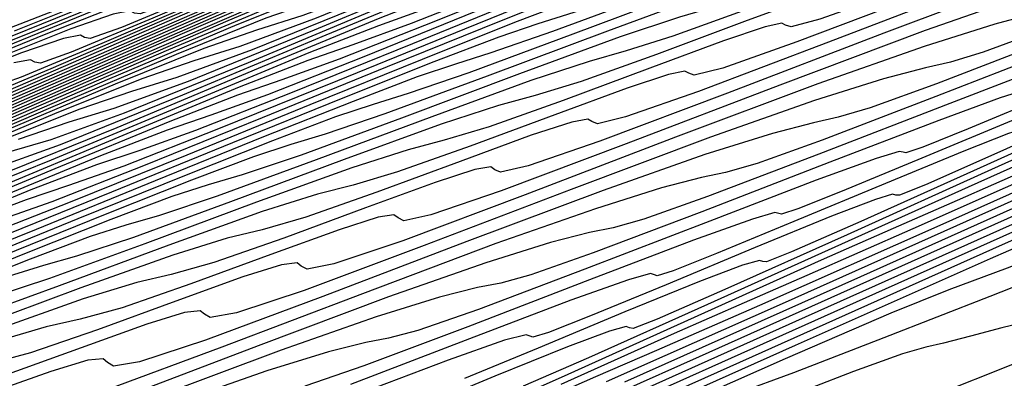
# Model space of a CAD drawing. Extents: x 3249832 to 3255657, y 13789405 to 13793316.
# Tile 251 of 256: x 3254693 to 3254707, y 13790564 to 13790569. Entities that reach past the tile are written whole.
import ezdxf

# ---------------------------------------------------------------- set-up
doc = ezdxf.new("R2010")
doc.units = 0
doc.header["$LTSCALE"] = 100
doc.header["$MEASUREMENT"] = 0
for name, color, linetype in [('GRATIO_CON', 10, 'CONTINUOUS'), ('GRATIO_ICON', 7, 'CONTINUOUS'), ('TARGETS_EAST', 7, 'CONTINUOUS')]:
    doc.layers.add(name, color=color, linetype=linetype)

# ---------------------------------------------------------------- blocks, each defined once
blk = doc.blocks.new('Gratio_032316_contours')
at = {"layer": 'GRATIO_CON', "color": 5, "linetype": 'Continuous', "flags": 128}
for points in [[(3254728.12, 13790573.371), (3254726.884, 13790572.681), (3254725.901, 13790572.13), (3254725.073, 13790571.659), (3254724.409, 13790571.277), (3254723.945, 13790571.007), (3254723.696, 13790570.861), (3254723.603, 13790570.806), (3254723.589, 13790570.797), (3254723.519, 13790570.765), (3254723.027, 13790570.554), (3254721.69, 13790569.986), (3254719.299, 13790568.972), (3254716.488, 13790567.783), (3254714.102, 13790566.78), (3254712.726, 13790566.214), (3254711.904, 13790565.892), (3254710.916, 13790565.51), (3254709.26, 13790564.854), (3254707.299, 13790564.07), (3254705.611, 13790563.397)], [(3254716.278, 13790567.985), (3254715.603, 13790567.719), (3254714.591, 13790567.322), (3254712.855, 13790566.63), (3254710.802, 13790565.808), (3254709.04, 13790565.104), (3254708.028, 13790564.705), (3254707.624, 13790564.558), (3254707.539, 13790564.55), (3254707.516, 13790564.58), (3254707.441, 13790564.6), (3254707.235, 13790564.575), (3254706.854, 13790564.483), (3254706.402, 13790564.362), (3254706.015, 13790564.262), (3254705.76, 13790564.207), (3254705.423, 13790564.11), (3254704.716, 13790563.855), (3254703.473, 13790563.375)], [(3254716.449, 13790568.407), (3254714.305, 13790567.547), (3254712.469, 13790566.812), (3254711.422, 13790566.397), (3254711.012, 13790566.244), (3254710.932, 13790566.232), (3254710.911, 13790566.254), (3254710.831, 13790566.264), (3254710.613, 13790566.227), (3254710.214, 13790566.125), (3254709.74, 13790565.995), (3254709.336, 13790565.887), (3254709.07, 13790565.824), (3254708.718, 13790565.716), (3254707.98, 13790565.444), (3254706.681, 13790564.938), (3254705.152, 13790564.339), (3254703.847, 13790563.836), (3254703.035, 13790563.536)], [(3254715.866, 13790568.506), (3254714.806, 13790568.085), (3254714.399, 13790567.929), (3254714.325, 13790567.914), (3254714.306, 13790567.929), (3254714.222, 13790567.928), (3254713.992, 13790567.88), (3254713.574, 13790567.768), (3254713.079, 13790567.628), (3254712.657, 13790567.512), (3254712.38, 13790567.442), (3254712.013, 13790567.322), (3254711.243, 13790567.032), (3254709.889, 13790566.502), (3254708.294, 13790565.874), (3254706.934, 13790565.347), (3254706.089, 13790565.03), (3254705.254, 13790564.697), (3254703.726, 13790564.039), (3254701.021, 13790562.84)], [(3254716.304, 13790569.628), (3254714.578, 13790568.945), (3254713.108, 13790568.368), (3254712.198, 13790568.016), (3254711.298, 13790567.646), (3254709.648, 13790566.924), (3254706.721, 13790565.62), (3254702.928, 13790563.923), (3254698.915, 13790562.126)], [(3254716.195, 13790569.879), (3254715.252, 13790569.509), (3254714.321, 13790569.12), (3254712.61, 13790568.367), (3254709.571, 13790567.011), (3254705.633, 13790565.248), (3254701.466, 13790563.381)], [(3254729.402, 13790576.506), (3254726.426, 13790574.897), (3254724.255, 13790573.73), (3254723.076, 13790573.113), (3254722.636, 13790572.895), (3254722.575, 13790572.86), (3254722.559, 13790572.822), (3254722.38, 13790572.701), (3254721.857, 13790572.447), (3254720.9, 13790572.04), (3254719.765, 13790571.58), (3254718.797, 13790571.196), (3254718.162, 13790570.945), (3254717.325, 13790570.588), (3254715.571, 13790569.809), (3254712.421, 13790568.401), (3254708.338, 13790566.572), (3254704.017, 13790564.636), (3254700.077, 13790562.873)], [(3254727.615, 13790575.693), (3254725.313, 13790574.449), (3254723.728, 13790573.597), (3254722.88, 13790573.154), (3254722.561, 13790573.004), (3254722.508, 13790572.996), (3254722.503, 13790573.007), (3254722.5, 13790573.01), (3254722.502, 13790573.007), (3254722.498, 13790572.993), (3254722.441, 13790572.954), (3254722.277, 13790572.874), (3254721.975, 13790572.746), (3254721.618, 13790572.601), (3254721.313, 13790572.48), (3254721.047, 13790572.371), (3254720.326, 13790572.054), (3254718.532, 13790571.252), (3254715.272, 13790569.791), (3254711.043, 13790567.896), (3254706.567, 13790565.892), (3254702.487, 13790564.065), (3254699.122, 13790562.563)], [(3254728.858, 13790576.636), (3254725.914, 13790575.067), (3254724.042, 13790574.067), (3254723.086, 13790573.555), (3254722.674, 13790573.335), (3254722.488, 13790573.239), (3254722.418, 13790573.207), (3254722.406, 13790573.206), (3254722.404, 13790573.208), (3254722.403, 13790573.209), (3254722.403, 13790573.209), (3254722.331, 13790573.178), (3254721.834, 13790572.956), (3254720.486, 13790572.352), (3254718.001, 13790571.238), (3254714.658, 13790569.74), (3254710.875, 13790568.046), (3254707.073, 13790566.344), (3254703.683, 13790564.831), (3254701.142, 13790563.703)], [(3254730.051, 13790577.402), (3254727.006, 13790575.775), (3254724.416, 13790574.397), (3254722.969, 13790573.626), (3254722.436, 13790573.341), (3254722.36, 13790573.3), (3254722.36, 13790573.299), (3254722.359, 13790573.299), (3254722.359, 13790573.299), (3254722.303, 13790573.275), (3254721.916, 13790573.103), (3254720.869, 13790572.635), (3254718.922, 13790571.763), (3254716.197, 13790570.542), (3254712.91, 13790569.07), (3254709.33, 13790567.468), (3254705.96, 13790565.963), (3254703.357, 13790564.807), (3254701.867, 13790564.155), (3254700.988, 13790563.776), (3254700.004, 13790563.345)], [(3254728.515, 13790576.707), (3254726.059, 13790575.395), (3254723.971, 13790574.281), (3254722.804, 13790573.658), (3254722.375, 13790573.426), (3254722.314, 13790573.391), (3254722.274, 13790573.373), (3254721.999, 13790573.251), (3254721.253, 13790572.918), (3254719.843, 13790572.287), (3254717.737, 13790571.344), (3254714.945, 13790570.094), (3254711.588, 13790568.592), (3254708.236, 13790567.095), (3254705.572, 13790565.911), (3254704.039, 13790565.238), (3254703.137, 13790564.847), (3254702.126, 13790564.402), (3254700.486, 13790563.666)], [(3254728.563, 13790576.866), (3254726.979, 13790576.012), (3254725.112, 13790575.014), (3254723.525, 13790574.167), (3254722.639, 13790573.691), (3254722.314, 13790573.512), (3254722.268, 13790573.484), (3254722.245, 13790573.473), (3254722.081, 13790573.4), (3254721.637, 13790573.202), (3254720.764, 13790572.812), (3254719.277, 13790572.146), (3254716.98, 13790571.118), (3254713.846, 13790569.716), (3254710.513, 13790568.227), (3254707.787, 13790567.014), (3254706.212, 13790566.321), (3254705.286, 13790565.918), (3254704.248, 13790565.459), (3254702.56, 13790564.701), (3254700.588, 13790563.813), (3254698.924, 13790563.068)], [(3254717.578, 13790571.615), (3254714.56, 13790570.266), (3254711.989, 13790569.12), (3254710.489, 13790568.457), (3254709.576, 13790568.056), (3254708.493, 13790567.574), (3254706.709, 13790566.77), (3254704.621, 13790565.828), (3254702.855, 13790565.036), (3254701.88, 13790564.61), (3254701.53, 13790564.475), (3254701.48, 13790564.484), (3254701.431, 13790564.502), (3254701.188, 13790564.437), (3254700.582, 13790564.211), (3254699.533, 13790563.785), (3254698.312, 13790563.279)], [(3254715.884, 13790570.971), (3254713.775, 13790570.032), (3254712.534, 13790569.483), (3254711.71, 13790569.12), (3254710.615, 13790568.631), (3254708.783, 13790567.805), (3254706.637, 13790566.836), (3254704.821, 13790566.02), (3254703.817, 13790565.579), (3254703.455, 13790565.437), (3254703.403, 13790565.442), (3254703.355, 13790565.456), (3254703.109, 13790565.386), (3254702.49, 13790565.152), (3254701.413, 13790564.713), (3254700.159, 13790564.192), (3254699.098, 13790563.755)], [(3254717.208, 13790571.677), (3254715.561, 13790570.944), (3254714.579, 13790570.509), (3254713.843, 13790570.184), (3254712.737, 13790569.688), (3254710.857, 13790568.839), (3254708.653, 13790567.843), (3254706.786, 13790567.004), (3254705.753, 13790566.548), (3254705.38, 13790566.398), (3254705.326, 13790566.4), (3254705.279, 13790566.411), (3254705.03, 13790566.336), (3254704.397, 13790566.093), (3254703.294, 13790565.641), (3254702.006, 13790565.106), (3254700.916, 13790564.655), (3254700.308, 13790564.416), (3254700.083, 13790564.348), (3254700.043, 13790564.366), (3254699.985, 13790564.385), (3254699.672, 13790564.304), (3254698.862, 13790564.019), (3254697.434, 13790563.478)], [(3254715.976, 13790571.248), (3254714.859, 13790570.745), (3254712.931, 13790569.874), (3254710.669, 13790568.851), (3254708.752, 13790567.988), (3254707.689, 13790567.518), (3254707.304, 13790567.36), (3254707.249, 13790567.358), (3254707.203, 13790567.365), (3254706.951, 13790567.286), (3254706.305, 13790567.034), (3254705.174, 13790566.569), (3254703.853, 13790566.019), (3254702.734, 13790565.556), (3254702.11, 13790565.308), (3254701.879, 13790565.235), (3254701.839, 13790565.25), (3254701.781, 13790565.266), (3254701.462, 13790565.179), (3254700.633, 13790564.884), (3254699.168, 13790564.327), (3254697.451, 13790563.668)], [(3254707.547, 13790567.845), (3254706.371, 13790567.356), (3254705.714, 13790567.092), (3254705.471, 13790567.009), (3254705.431, 13790567.018), (3254705.373, 13790567.027), (3254705.043, 13790566.929), (3254704.175, 13790566.613), (3254702.637, 13790566.025), (3254700.833, 13790565.33), (3254699.298, 13790564.749), (3254698.421, 13790564.444), (3254697.996, 13790564.333), (3254697.669, 13790564.273), (3254697.13, 13790564.139), (3254696.239, 13790563.863), (3254694.9, 13790563.393)], [(3254707.17, 13790567.908), (3254706.833, 13790567.804), (3254705.945, 13790567.478), (3254704.371, 13790566.873), (3254702.524, 13790566.16), (3254700.952, 13790565.564), (3254700.054, 13790565.248), (3254699.619, 13790565.13), (3254699.285, 13790565.066), (3254698.734, 13790564.926), (3254697.821, 13790564.643), (3254696.449, 13790564.162), (3254694.611, 13790563.473)], [(3254707.716, 13790568.342), (3254706.106, 13790567.722), (3254704.215, 13790566.991), (3254702.606, 13790566.378), (3254701.687, 13790566.052), (3254701.243, 13790565.927), (3254700.902, 13790565.859), (3254700.337, 13790565.714), (3254699.404, 13790565.423), (3254697.999, 13790564.931), (3254696.117, 13790564.225), (3254694.131, 13790563.47)], [(3254715.843, 13790571.741), (3254714.576, 13790571.21), (3254713.088, 13790570.585), (3254711.825, 13790570.057), (3254711.12, 13790569.768), (3254710.86, 13790569.671), (3254710.819, 13790569.671), (3254710.762, 13790569.67), (3254710.414, 13790569.554), (3254709.487, 13790569.207), (3254707.84, 13790568.571), (3254705.905, 13790567.821), (3254704.26, 13790567.193), (3254703.321, 13790566.856), (3254702.867, 13790566.725), (3254702.518, 13790566.651), (3254701.941, 13790566.502), (3254700.986, 13790566.203), (3254699.549, 13790565.699), (3254697.623, 13790564.977), (3254695.592, 13790564.204), (3254693.932, 13790563.589)], [(3254707.568, 13790568.822), (3254706.587, 13790568.463), (3254706.114, 13790568.319), (3254705.752, 13790568.237), (3254705.149, 13790568.077), (3254704.15, 13790567.763), (3254702.648, 13790567.236), (3254700.636, 13790566.481), (3254698.512, 13790565.671), (3254696.779, 13790565.024), (3254695.804, 13790564.702), (3254695.423, 13790564.631), (3254695.339, 13790564.68), (3254695.277, 13790564.731), (3254695.053, 13790564.705), (3254694.508, 13790564.537), (3254693.561, 13790564.197), (3254692.452, 13790563.794)], [(3254715.784, 13790572.179), (3254714.8, 13790571.801), (3254713.043, 13790571.117), (3254710.978, 13790570.313), (3254709.222, 13790569.636), (3254708.22, 13790569.267), (3254707.738, 13790569.117), (3254707.368, 13790569.029), (3254706.753, 13790568.864), (3254705.733, 13790568.544), (3254704.198, 13790568.005), (3254702.142, 13790567.233), (3254699.972, 13790566.405), (3254698.203, 13790565.741), (3254697.208, 13790565.408), (3254696.822, 13790565.33), (3254696.738, 13790565.376), (3254696.677, 13790565.422), (3254696.451, 13790565.392), (3254695.896, 13790565.218), (3254694.929, 13790564.87), (3254693.797, 13790564.456), (3254692.827, 13790564.123), (3254692.231, 13790563.964)], [(3254707.315, 13790569.324), (3254705.747, 13790568.774), (3254703.648, 13790567.985), (3254701.433, 13790567.138), (3254699.626, 13790566.459), (3254698.612, 13790566.114), (3254698.22, 13790566.03), (3254698.137, 13790566.071), (3254698.077, 13790566.114), (3254697.849, 13790566.079), (3254697.284, 13790565.899), (3254696.298, 13790565.542), (3254695.142, 13790565.118), (3254694.153, 13790564.775), (3254693.545, 13790564.609), (3254693.055, 13790564.499), (3254692.297, 13790564.275)], [(3254707.297, 13790569.542), (3254705.154, 13790568.738), (3254702.893, 13790567.872), (3254701.05, 13790567.176), (3254700.017, 13790566.82), (3254699.618, 13790566.729), (3254699.536, 13790566.766), (3254699.478, 13790566.806), (3254699.247, 13790566.767), (3254698.672, 13790566.581), (3254697.666, 13790566.214), (3254696.487, 13790565.78), (3254695.478, 13790565.428), (3254694.86, 13790565.254), (3254694.362, 13790565.137), (3254693.59, 13790564.904), (3254692.29, 13790564.442)], [(3254708.166, 13790570.242), (3254705.813, 13790569.339), (3254703.897, 13790568.611), (3254702.825, 13790568.233), (3254702.414, 13790568.128), (3254702.334, 13790568.157), (3254702.278, 13790568.189), (3254702.043, 13790568.141), (3254701.447, 13790567.943), (3254700.402, 13790567.558), (3254699.177, 13790567.104), (3254698.129, 13790566.733), (3254697.489, 13790566.544), (3254696.975, 13790566.414), (3254696.175, 13790566.163), (3254694.824, 13790565.677), (3254693.242, 13790565.091), (3254691.892, 13790564.6)], [(3254715.833, 13790573.094), (3254715.451, 13790572.992), (3254714.772, 13790572.802), (3254713.644, 13790572.444), (3254711.946, 13790571.848), (3254709.672, 13790570.994), (3254707.274, 13790570.073), (3254705.32, 13790569.328), (3254704.229, 13790568.939), (3254703.812, 13790568.828), (3254703.733, 13790568.852), (3254703.678, 13790568.88), (3254703.44, 13790568.829), (3254702.835, 13790568.624), (3254701.771, 13790568.231), (3254700.522, 13790567.766), (3254699.454, 13790567.386), (3254698.804, 13790567.19), (3254698.281, 13790567.052), (3254697.467, 13790566.793), (3254696.091, 13790566.295), (3254694.479, 13790565.696), (3254693.103, 13790565.194), (3254692.296, 13790564.931)], [(3254716.376, 13790573.589), (3254715.227, 13790573.224), (3254713.496, 13790572.617), (3254711.178, 13790571.746), (3254708.734, 13790570.806), (3254706.744, 13790570.046), (3254705.633, 13790569.646), (3254705.21, 13790569.527), (3254705.132, 13790569.547), (3254705.079, 13790569.572), (3254704.838, 13790569.516), (3254704.223, 13790569.305), (3254703.139, 13790568.903), (3254701.867, 13790568.428), (3254700.78, 13790568.039), (3254700.118, 13790567.835), (3254699.588, 13790567.69), (3254698.76, 13790567.423), (3254697.358, 13790566.913), (3254695.715, 13790566.301), (3254694.314, 13790565.788), (3254693.493, 13790565.517), (3254693.018, 13790565.384), (3254692.507, 13790565.225)], [(3254707.037, 13790570.352), (3254706.608, 13790570.227), (3254706.531, 13790570.242), (3254706.479, 13790570.264), (3254706.236, 13790570.203), (3254705.611, 13790569.986), (3254704.507, 13790569.575), (3254703.212, 13790569.09), (3254702.105, 13790568.691), (3254701.433, 13790568.48), (3254700.894, 13790568.328), (3254700.052, 13790568.052), (3254698.625, 13790567.531), (3254696.952, 13790566.906), (3254695.525, 13790566.382), (3254694.69, 13790566.104), (3254694.207, 13790565.965), (3254693.688, 13790565.801), (3254692.824, 13790565.477), (3254691.621, 13790565.001)], [(3254715.627, 13790573.983), (3254713.106, 13790573.005), (3254711.015, 13790572.198), (3254709.845, 13790571.764), (3254709.405, 13790571.626), (3254709.328, 13790571.633), (3254709.28, 13790571.647), (3254709.032, 13790571.578), (3254708.386, 13790571.348), (3254707.244, 13790570.919), (3254705.901, 13790570.414), (3254704.756, 13790569.997), (3254704.062, 13790569.77), (3254703.507, 13790569.605), (3254702.637, 13790569.311), (3254701.159, 13790568.767), (3254699.425, 13790568.116), (3254697.947, 13790567.57), (3254697.084, 13790567.277), (3254696.586, 13790567.128), (3254696.05, 13790566.953), (3254695.155, 13790566.615), (3254693.908, 13790566.119), (3254692.396, 13790565.507)], [(3254707.246, 13790571.077), (3254706.081, 13790570.649), (3254705.376, 13790570.415), (3254704.813, 13790570.243), (3254703.93, 13790569.941), (3254702.426, 13790569.385), (3254700.662, 13790568.721), (3254699.157, 13790568.164), (3254698.28, 13790567.863), (3254697.775, 13790567.709), (3254697.231, 13790567.528), (3254696.321, 13790567.183), (3254695.052, 13790566.678), (3254693.513, 13790566.055), (3254691.824, 13790565.368)], [(3254707.407, 13790571.302), (3254706.691, 13790571.061), (3254706.12, 13790570.881), (3254705.222, 13790570.57), (3254703.693, 13790570.002), (3254701.898, 13790569.326), (3254700.368, 13790568.758), (3254699.477, 13790568.45), (3254698.964, 13790568.29), (3254698.412, 13790568.104), (3254697.487, 13790567.752), (3254696.195, 13790567.238), (3254694.63, 13790566.603), (3254692.912, 13790565.904), (3254691.284, 13790565.248)], [(3254707.426, 13790571.519), (3254706.515, 13790571.2), (3254704.96, 13790570.62), (3254703.135, 13790569.931), (3254701.579, 13790569.352), (3254700.674, 13790569.036), (3254700.154, 13790568.872), (3254699.593, 13790568.68), (3254698.652, 13790568.32), (3254697.339, 13790567.797), (3254695.746, 13790567.152), (3254693.999, 13790566.44), (3254692.344, 13790565.772)], [(3254716.021, 13790575.015), (3254715.325, 13790574.754), (3254714.085, 13790574.28), (3254712.626, 13790573.725), (3254711.383, 13790573.26), (3254710.634, 13790572.996), (3254710.039, 13790572.796), (3254709.1, 13790572.459), (3254707.494, 13790571.856), (3254705.608, 13790571.141), (3254704.001, 13790570.54), (3254703.067, 13790570.209), (3254702.532, 13790570.034), (3254701.955, 13790569.832), (3254700.984, 13790569.457), (3254699.626, 13790568.915), (3254697.98, 13790568.248), (3254696.173, 13790567.512), (3254694.462, 13790566.821), (3254693.136, 13790566.304), (3254692.352, 13790566.029)], [(3254716.713, 13790575.435), (3254715.453, 13790574.953), (3254713.971, 13790574.387), (3254712.708, 13790573.912), (3254711.949, 13790573.641), (3254711.346, 13790573.434), (3254710.392, 13790573.088), (3254708.762, 13790572.474), (3254706.845, 13790571.746), (3254705.212, 13790571.134), (3254704.264, 13790570.796), (3254703.722, 13790570.615), (3254703.136, 13790570.408), (3254702.149, 13790570.026), (3254700.77, 13790569.475), (3254699.096, 13790568.796), (3254697.26, 13790568.048), (3254695.521, 13790567.346), (3254694.174, 13790566.818), (3254693.379, 13790566.537), (3254692.765, 13790566.333), (3254691.83, 13790565.979)], [(3254716.822, 13790575.625), (3254715.316, 13790575.049), (3254714.034, 13790574.565), (3254713.264, 13790574.286), (3254712.652, 13790574.072), (3254711.685, 13790573.718), (3254710.029, 13790573.092), (3254708.082, 13790572.351), (3254706.423, 13790571.728), (3254705.461, 13790571.382), (3254704.911, 13790571.196), (3254704.317, 13790570.983), (3254703.315, 13790570.594), (3254701.914, 13790570.034), (3254700.213, 13790569.345), (3254698.347, 13790568.584), (3254696.581, 13790567.87), (3254695.212, 13790567.333), (3254694.405, 13790567.045), (3254693.782, 13790566.835), (3254692.833, 13790566.474), (3254691.225, 13790565.811)], [(3254716.633, 13790575.7), (3254715.347, 13790575.213), (3254714.575, 13790574.93), (3254713.958, 13790574.71), (3254712.977, 13790574.348), (3254711.296, 13790573.71), (3254709.318, 13790572.957), (3254707.634, 13790572.322), (3254706.658, 13790571.969), (3254706.1, 13790571.778), (3254705.498, 13790571.559), (3254704.481, 13790571.163), (3254703.057, 13790570.593), (3254701.33, 13790569.893), (3254699.434, 13790569.12), (3254697.64, 13790568.394), (3254696.25, 13790567.848), (3254695.431, 13790567.553), (3254694.8, 13790567.337), (3254693.837, 13790566.968), (3254692.203, 13790566.294)], [(3254716.553, 13790575.98), (3254715.562, 13790575.607), (3254713.83, 13790574.945), (3254711.791, 13790574.167), (3254710.056, 13790573.51), (3254709.051, 13790573.142), (3254708.479, 13790572.94), (3254707.86, 13790572.711), (3254706.812, 13790572.3), (3254705.345, 13790571.711), (3254703.563, 13790570.989), (3254701.608, 13790570.193), (3254699.758, 13790569.443), (3254698.326, 13790568.877), (3254697.483, 13790568.569), (3254696.834, 13790568.342), (3254695.843, 13790567.957), (3254694.16, 13790567.259), (3254692.179, 13790566.434)], [(3254716.854, 13790576.236), (3254715.097, 13790575.563), (3254713.028, 13790574.772), (3254711.267, 13790574.104), (3254710.248, 13790573.728), (3254709.668, 13790573.521), (3254709.041, 13790573.287), (3254707.978, 13790572.869), (3254706.488, 13790572.271), (3254704.68, 13790571.537), (3254702.696, 13790570.729), (3254700.818, 13790569.967), (3254699.364, 13790569.392), (3254698.509, 13790569.077), (3254697.852, 13790568.844), (3254696.846, 13790568.451), (3254695.138, 13790567.741), (3254693.128, 13790566.903), (3254691.407, 13790566.21)], [(3254716.364, 13790576.181), (3254714.265, 13790575.377), (3254712.478, 13790574.698), (3254711.445, 13790574.315), (3254710.857, 13790574.102), (3254710.222, 13790573.863), (3254709.144, 13790573.437), (3254707.632, 13790572.83), (3254705.797, 13790572.086), (3254703.783, 13790571.265), (3254701.877, 13790570.492), (3254700.402, 13790569.906), (3254699.536, 13790569.585), (3254698.869, 13790569.346), (3254697.85, 13790568.945), (3254696.116, 13790568.224), (3254694.077, 13790567.372), (3254692.331, 13790566.667)], [(3254717.179, 13790576.625), (3254715.228, 13790575.877), (3254713.568, 13790575.245), (3254712.606, 13790574.887), (3254712.042, 13790574.682), (3254711.403, 13790574.438), (3254710.309, 13790574.006), (3254708.776, 13790573.389), (3254706.913, 13790572.634), (3254704.87, 13790571.801), (3254702.936, 13790571.016), (3254701.441, 13790570.421), (3254700.562, 13790570.093), (3254699.887, 13790569.848), (3254698.853, 13790569.439), (3254697.095, 13790568.706), (3254695.025, 13790567.841), (3254693.255, 13790567.124), (3254692.209, 13790566.749)], [(3254716.671, 13790576.691), (3254715.534, 13790576.258), (3254714.864, 13790576.008), (3254714.404, 13790575.838), (3254713.765, 13790575.59), (3254712.641, 13790575.143), (3254711.063, 13790574.508), (3254709.147, 13790573.73), (3254707.044, 13790572.873), (3254705.055, 13790572.065), (3254703.517, 13790571.45), (3254702.614, 13790571.108), (3254701.921, 13790570.852), (3254700.86, 13790570.428), (3254699.051, 13790569.671), (3254696.923, 13790568.779), (3254695.104, 13790568.038), (3254694.031, 13790567.647), (3254693.382, 13790567.45), (3254692.648, 13790567.204)], [(3254715.993, 13790576.569), (3254715.585, 13790576.416), (3254714.946, 13790576.166), (3254713.806, 13790575.711), (3254712.207, 13790575.067), (3254710.263, 13790574.279), (3254708.131, 13790573.409), (3254706.114, 13790572.589), (3254704.555, 13790571.965), (3254703.64, 13790571.616), (3254702.939, 13790571.355), (3254701.863, 13790570.922), (3254700.03, 13790570.154), (3254697.872, 13790569.248), (3254696.028, 13790568.495), (3254694.941, 13790568.096), (3254694.286, 13790567.893), (3254693.542, 13790567.641), (3254692.296, 13790567.144)], [(3254716.126, 13790576.742), (3254714.972, 13790576.28), (3254713.35, 13790575.626), (3254711.38, 13790574.827), (3254709.218, 13790573.945), (3254707.173, 13790573.113), (3254705.593, 13790572.479), (3254704.667, 13790572.124), (3254703.956, 13790571.857), (3254702.866, 13790571.417), (3254701.008, 13790570.636), (3254698.821, 13790569.717), (3254696.952, 13790568.952), (3254695.852, 13790568.544), (3254695.189, 13790568.336), (3254694.437, 13790568.078), (3254693.174, 13790567.572), (3254691.406, 13790566.825)], [(3254716.138, 13790576.848), (3254714.494, 13790576.185), (3254712.497, 13790575.375), (3254710.305, 13790574.481), (3254708.233, 13790573.638), (3254706.631, 13790572.994), (3254705.693, 13790572.632), (3254704.974, 13790572.359), (3254703.869, 13790571.911), (3254701.986, 13790571.119), (3254699.77, 13790570.186), (3254697.876, 13790569.409), (3254696.763, 13790568.993), (3254696.093, 13790568.778), (3254695.332, 13790568.514), (3254694.052, 13790568.001), (3254692.26, 13790567.243)], [(3254716.479, 13790577.182), (3254714.597, 13790576.418), (3254712.44, 13790575.538), (3254710.346, 13790574.684), (3254708.707, 13790574.023), (3254707.745, 13790573.648), (3254707.008, 13790573.363), (3254705.876, 13790572.899), (3254703.943, 13790572.084), (3254701.668, 13790571.124), (3254699.725, 13790570.323), (3254698.584, 13790569.891), (3254697.9, 13790569.664), (3254697.121, 13790569.387), (3254695.809, 13790568.857), (3254693.969, 13790568.078), (3254691.72, 13790567.106)], [(3254717.158, 13790577.555), (3254715.508, 13790576.883), (3254713.466, 13790576.049), (3254711.398, 13790575.206), (3254709.745, 13790574.538), (3254708.771, 13790574.156), (3254708.026, 13790573.865), (3254706.879, 13790573.394), (3254704.921, 13790572.566), (3254702.616, 13790571.593), (3254700.649, 13790570.78), (3254699.495, 13790570.339), (3254698.803, 13790570.107), (3254698.016, 13790569.824), (3254696.687, 13790569.285), (3254694.823, 13790568.495), (3254692.544, 13790567.51)], [(3254716.419, 13790577.349), (3254714.492, 13790576.561), (3254712.45, 13790575.727), (3254710.783, 13790575.052), (3254709.797, 13790574.664), (3254709.043, 13790574.367), (3254707.883, 13790573.888), (3254705.9, 13790573.049), (3254703.565, 13790572.062), (3254701.573, 13790571.237), (3254700.405, 13790570.788), (3254699.707, 13790570.549), (3254698.91, 13790570.26), (3254697.565, 13790569.713), (3254695.678, 13790568.912), (3254693.369, 13790567.915), (3254690.811, 13790566.801)], [(3254717.33, 13790577.814), (3254715.518, 13790577.073), (3254713.501, 13790576.248), (3254711.821, 13790575.567), (3254710.824, 13790575.172), (3254710.061, 13790574.87), (3254708.886, 13790574.382), (3254706.878, 13790573.531), (3254704.514, 13790572.531), (3254702.497, 13790571.694), (3254701.316, 13790571.237), (3254700.61, 13790570.992), (3254699.805, 13790570.697), (3254698.443, 13790570.141), (3254696.532, 13790569.33), (3254694.194, 13790568.319), (3254691.603, 13790567.191)], [(3254720.279, 13790579.329), (3254719.789, 13790579.053), (3254719.606, 13790578.955), (3254719.579, 13790578.942), (3254719.536, 13790578.921), (3254719.233, 13790578.79), (3254718.409, 13790578.445), (3254716.932, 13790577.835), (3254715.193, 13790577.122), (3254713.712, 13790576.52), (3254712.821, 13790576.165), (3254712.089, 13790575.871), (3254710.892, 13790575.371), (3254708.835, 13790574.496), (3254706.412, 13790573.469), (3254704.346, 13790572.608), (3254703.137, 13790572.134), (3254702.417, 13790571.878), (3254701.594, 13790571.57), (3254700.2, 13790570.998), (3254698.241, 13790570.164), (3254695.843, 13790569.128), (3254693.187, 13790567.972), (3254690.66, 13790566.872)], [(3254719.7, 13790579.102), (3254719.561, 13790579.031), (3254719.539, 13790579.022), (3254719.503, 13790579.003), (3254719.247, 13790578.889), (3254718.548, 13790578.593), (3254717.293, 13790578.073), (3254715.815, 13790577.467), (3254714.557, 13790576.956), (3254713.79, 13790576.65), (3254713.099, 13790576.37), (3254711.896, 13790575.865), (3254709.813, 13790574.979), (3254707.361, 13790573.938), (3254705.27, 13790573.065), (3254704.048, 13790572.583), (3254703.32, 13790572.321), (3254702.489, 13790572.007), (3254701.078, 13790571.426), (3254699.095, 13790570.582), (3254696.668, 13790569.533), (3254693.979, 13790568.362), (3254691.421, 13790567.248)], [(3254719.503, 13790579.093), (3254719.474, 13790579.077), (3254719.263, 13790578.983), (3254718.688, 13790578.74), (3254717.655, 13790578.311), (3254716.438, 13790577.812), (3254715.402, 13790577.391), (3254714.759, 13790577.134), (3254714.109, 13790576.869), (3254712.899, 13790576.359), (3254710.791, 13790575.461), (3254708.31, 13790574.407), (3254706.194, 13790573.522), (3254704.959, 13790573.032), (3254704.224, 13790572.763), (3254703.384, 13790572.443), (3254701.956, 13790571.854), (3254699.949, 13790570.999), (3254697.493, 13790569.937), (3254694.771, 13790568.752), (3254692.181, 13790567.624)], [(3254719.445, 13790579.152), (3254719.28, 13790579.077), (3254718.828, 13790578.886), (3254718.017, 13790578.549), (3254717.061, 13790578.157), (3254716.247, 13790577.826), (3254715.728, 13790577.619), (3254715.119, 13790577.369), (3254713.902, 13790576.854), (3254711.77, 13790575.944), (3254709.259, 13790574.876), (3254707.118, 13790573.979), (3254705.87, 13790573.481), (3254705.127, 13790573.206), (3254704.278, 13790572.88), (3254702.835, 13790572.282), (3254700.804, 13790571.416), (3254698.318, 13790570.342), (3254695.563, 13790569.142), (3254692.942, 13790568.001), (3254690.913, 13790567.126)], [(3254719.108, 13790579.178), (3254718.74, 13790579.025), (3254718.306, 13790578.847), (3254717.937, 13790578.697), (3254717.666, 13790578.588), (3254717.14, 13790578.367), (3254715.909, 13790577.842), (3254713.726, 13790576.909), (3254711.156, 13790575.814), (3254708.966, 13790574.893), (3254707.691, 13790574.378), (3254706.934, 13790574.092), (3254706.068, 13790573.753), (3254704.591, 13790573.138), (3254702.512, 13790572.251), (3254699.967, 13790571.151), (3254697.147, 13790569.923), (3254694.464, 13790568.754), (3254692.387, 13790567.857)], [(3254718.782, 13790579.133), (3254718.635, 13790579.072), (3254718.15, 13790578.866), (3254716.912, 13790578.337), (3254714.705, 13790577.391), (3254712.105, 13790576.283), (3254709.891, 13790575.35), (3254708.602, 13790574.827), (3254707.838, 13790574.534), (3254706.963, 13790574.189), (3254705.469, 13790573.567), (3254703.367, 13790572.669), (3254700.792, 13790571.555), (3254697.939, 13790570.313), (3254695.225, 13790569.13), (3254693.123, 13790568.222), (3254691.969, 13790567.742)], [(3254718.823, 13790579.222), (3254717.618, 13790578.704), (3254715.46, 13790577.779), (3254712.92, 13790576.695), (3254710.755, 13790575.781), (3254709.495, 13790575.268), (3254708.739, 13790574.976), (3254707.857, 13790574.626), (3254706.348, 13790573.995), (3254704.221, 13790573.086), (3254701.617, 13790571.96), (3254698.731, 13790570.703), (3254695.985, 13790569.506), (3254693.86, 13790568.588), (3254692.692, 13790568.101), (3254692.253, 13790567.947)], [(3254718.841, 13790579.3), (3254717.746, 13790578.825), (3254715.784, 13790577.981), (3254713.474, 13790576.994), (3254711.505, 13790576.163), (3254710.354, 13790575.695), (3254709.636, 13790575.416), (3254708.752, 13790575.063), (3254707.226, 13790574.423), (3254705.075, 13790573.503), (3254702.442, 13790572.364), (3254699.523, 13790571.093), (3254696.746, 13790569.883), (3254694.597, 13790568.953), (3254693.416, 13790568.46), (3254692.972, 13790568.303), (3254692.89, 13790568.317), (3254692.83, 13790568.352), (3254692.586, 13790568.309)], [(3254718.878, 13790579.451), (3254718.003, 13790579.065), (3254716.432, 13790578.385), (3254714.581, 13790577.593), (3254713.003, 13790576.927), (3254712.071, 13790576.548), (3254711.43, 13790576.296), (3254710.541, 13790575.936), (3254708.982, 13790575.279), (3254706.784, 13790574.338), (3254704.091, 13790573.173), (3254701.107, 13790571.873), (3254698.268, 13790570.636), (3254696.07, 13790569.684), (3254694.863, 13790569.178), (3254694.41, 13790569.015), (3254694.328, 13790569.026), (3254694.269, 13790569.058), (3254694.022, 13790569.01), (3254693.412, 13790568.799), (3254692.322, 13790568.368)], [(3254718.133, 13790579.181), (3254716.757, 13790578.587), (3254715.135, 13790577.893), (3254713.753, 13790577.309), (3254712.93, 13790576.974), (3254712.327, 13790576.736), (3254711.436, 13790576.372), (3254709.861, 13790575.707), (3254707.638, 13790574.755), (3254704.916, 13790573.578), (3254701.899, 13790572.264), (3254699.028, 13790571.012), (3254696.807, 13790570.05), (3254695.587, 13790569.537), (3254695.129, 13790569.371), (3254695.047, 13790569.381), (3254694.988, 13790569.411), (3254694.74, 13790569.361), (3254694.124, 13790569.146), (3254693.024, 13790568.71), (3254691.561, 13790568.115)], [(3254718.263, 13790579.299), (3254717.081, 13790578.788), (3254715.689, 13790578.192), (3254714.502, 13790577.691), (3254713.789, 13790577.401), (3254713.224, 13790577.176), (3254712.331, 13790576.809), (3254710.739, 13790576.136), (3254708.493, 13790575.173), (3254705.741, 13790573.982), (3254702.69, 13790572.654), (3254699.789, 13790571.388), (3254697.544, 13790570.415), (3254696.31, 13790569.896), (3254695.848, 13790569.727), (3254695.766, 13790569.735), (3254695.708, 13790569.764), (3254695.458, 13790569.712), (3254694.836, 13790569.493), (3254693.725, 13790569.052), (3254692.246, 13790568.45)], [(3254718.392, 13790579.416), (3254717.405, 13790578.989), (3254716.242, 13790578.492), (3254715.251, 13790578.073), (3254714.648, 13790577.827), (3254714.121, 13790577.616), (3254713.225, 13790577.245), (3254711.617, 13790576.564), (3254709.347, 13790575.59), (3254706.565, 13790574.387), (3254703.482, 13790573.044), (3254700.55, 13790571.765), (3254698.28, 13790570.781), (3254697.034, 13790570.255), (3254696.567, 13790570.083), (3254696.485, 13790570.09), (3254696.427, 13790570.117), (3254696.176, 13790570.063), (3254695.549, 13790569.84), (3254694.426, 13790569.393), (3254692.932, 13790568.785), (3254691.255, 13790568.111)], [(3254717.35, 13790579.091), (3254716.75, 13790578.837), (3254716.366, 13790578.68), (3254715.915, 13790578.496), (3254715.015, 13790578.119), (3254713.374, 13790577.42), (3254711.056, 13790576.425), (3254708.215, 13790575.196), (3254705.066, 13790573.824), (3254702.072, 13790572.518), (3254699.754, 13790571.512), (3254698.481, 13790570.973), (3254698.006, 13790570.795), (3254697.923, 13790570.799), (3254697.866, 13790570.823), (3254697.612, 13790570.764), (3254696.974, 13790570.535), (3254695.828, 13790570.076), (3254694.302, 13790569.455), (3254692.59, 13790568.766)], [(3254717.224, 13790579.107), (3254716.811, 13790578.936), (3254715.909, 13790578.555), (3254714.252, 13790577.848), (3254711.91, 13790576.842), (3254709.04, 13790575.6), (3254705.858, 13790574.215), (3254702.832, 13790572.894), (3254700.49, 13790571.877), (3254699.205, 13790571.332), (3254698.725, 13790571.151), (3254698.642, 13790571.153), (3254698.585, 13790571.176), (3254698.33, 13790571.115), (3254697.686, 13790570.882), (3254696.529, 13790570.418), (3254694.988, 13790569.79), (3254693.257, 13790569.094), (3254691.53, 13790568.423)]]:
    blk.add_lwpolyline(points, dxfattribs=at)
at = {"layer": 'GRATIO_ICON', "color": 7, "linetype": 'Continuous', "flags": 128}
for points in [[(3254715.69, 13790569.059), (3254715.309, 13790568.928), (3254714.507, 13790568.621), (3254713.097, 13790568.065), (3254711.436, 13790567.41), (3254710.021, 13790566.857), (3254709.143, 13790566.523), (3254708.276, 13790566.172), (3254706.687, 13790565.481), (3254703.871, 13790564.23), (3254700.223, 13790562.599)], [(3254728.238, 13790576.173), (3254725.829, 13790574.88), (3254724.199, 13790574.002), (3254723.202, 13790573.466), (3254722.685, 13790573.196), (3254722.49, 13790573.104), (3254722.458, 13790573.1), (3254722.366, 13790573.069), (3254721.756, 13790572.802), (3254720.104, 13790572.066), (3254717.081, 13790570.713), (3254713.119, 13790568.938), (3254708.84, 13790567.022), (3254704.815, 13790565.221), (3254701.407, 13790563.699)], [(3254727.13, 13790576.237), (3254726.527, 13790575.902), (3254725.443, 13790575.317), (3254724.165, 13790574.634), (3254723.079, 13790574.053), (3254722.473, 13790573.725), (3254722.251, 13790573.601), (3254722.221, 13790573.579), (3254722.214, 13790573.574), (3254722.162, 13790573.55), (3254722.02, 13790573.486), (3254721.685, 13790573.336), (3254720.816, 13790572.948), (3254719.015, 13790572.142), (3254716.103, 13790570.84), (3254712.789, 13790569.359), (3254710.001, 13790568.118), (3254708.384, 13790567.404), (3254707.436, 13790566.989), (3254706.37, 13790566.516), (3254704.635, 13790565.735), (3254702.604, 13790564.82), (3254700.889, 13790564.052), (3254699.944, 13790563.641)], [(3254716.981, 13790571.802), (3254715.005, 13790570.908), (3254712.685, 13790569.859), (3254710.718, 13790568.972), (3254709.626, 13790568.487), (3254709.229, 13790568.322), (3254709.172, 13790568.316), (3254709.127, 13790568.32), (3254708.872, 13790568.236), (3254708.212, 13790567.976), (3254707.054, 13790567.497), (3254705.7, 13790566.932), (3254704.552, 13790566.456), (3254703.912, 13790566.2), (3254703.675, 13790566.122), (3254703.635, 13790566.134), (3254703.577, 13790566.146), (3254703.253, 13790566.054), (3254702.404, 13790565.748), (3254700.903, 13790565.176), (3254699.142, 13790564.499), (3254697.644, 13790563.935), (3254696.788, 13790563.64)], [(3254707.596, 13790568.652), (3254705.914, 13790568.007), (3254704.954, 13790567.66), (3254704.491, 13790567.522), (3254704.135, 13790567.444), (3254703.545, 13790567.289), (3254702.568, 13790566.983), (3254701.098, 13790566.468), (3254699.129, 13790565.729), (3254697.052, 13790564.937), (3254695.356, 13790564.307), (3254694.4, 13790563.995), (3254694.025, 13790563.931), (3254693.94, 13790563.985), (3254693.876, 13790564.039), (3254693.655, 13790564.017), (3254693.12, 13790563.856), (3254692.193, 13790563.525)], [(3254708.847, 13790570.311), (3254706.66, 13790569.49), (3254704.353, 13790568.605), (3254702.473, 13790567.894), (3254701.421, 13790567.527), (3254701.016, 13790567.429), (3254700.935, 13790567.461), (3254700.878, 13790567.497), (3254700.645, 13790567.454), (3254700.059, 13790567.262), (3254699.034, 13790566.886), (3254697.832, 13790566.442), (3254696.804, 13790566.081), (3254696.175, 13790565.899), (3254695.668, 13790565.776), (3254694.882, 13790565.534), (3254693.557, 13790565.06), (3254692.005, 13790564.486)], [(3254706.998, 13790570.667), (3254705.875, 13790570.247), (3254704.556, 13790569.752), (3254703.43, 13790569.344), (3254702.747, 13790569.125), (3254702.2, 13790568.967), (3254701.345, 13790568.682), (3254699.892, 13790568.149), (3254698.188, 13790567.511), (3254696.736, 13790566.976), (3254695.887, 13790566.69), (3254695.396, 13790566.547), (3254694.869, 13790566.377), (3254693.99, 13790566.046), (3254692.764, 13790565.56), (3254691.28, 13790564.959)], [(3254707.807, 13790571.829), (3254706.227, 13790571.238), (3254704.372, 13790570.536), (3254702.79, 13790569.946), (3254701.871, 13790569.623), (3254701.343, 13790569.453), (3254700.774, 13790569.256), (3254699.818, 13790568.889), (3254698.483, 13790568.356), (3254696.863, 13790567.7), (3254695.086, 13790566.976), (3254693.403, 13790566.297), (3254692.098, 13790565.789)], [(3254715.817, 13790575.548), (3254715.256, 13790575.345), (3254714.27, 13790574.977), (3254712.563, 13790574.327), (3254710.555, 13790573.562), (3254708.845, 13790572.916), (3254707.855, 13790572.555), (3254707.29, 13790572.359), (3254706.679, 13790572.135), (3254705.646, 13790571.731), (3254704.201, 13790571.152), (3254702.447, 13790570.441), (3254700.521, 13790569.656), (3254698.699, 13790568.919), (3254697.288, 13790568.362), (3254696.457, 13790568.061), (3254695.817, 13790567.84), (3254694.84, 13790567.462), (3254693.181, 13790566.776), (3254691.23, 13790565.965)], [(3254715.95, 13790576.284), (3254714.551, 13790575.752), (3254713.735, 13790575.448), (3254713.223, 13790575.26), (3254712.584, 13790575.014), (3254711.475, 13790574.574), (3254709.919, 13790573.948), (3254708.03, 13790573.182), (3254705.957, 13790572.337), (3254703.996, 13790571.54), (3254702.479, 13790570.935), (3254701.588, 13790570.601), (3254700.904, 13790570.35), (3254699.856, 13790569.934), (3254698.073, 13790569.189), (3254695.974, 13790568.31), (3254694.179, 13790567.581), (3254693.12, 13790567.198), (3254692.479, 13790567.007)], [(3254715.638, 13790576.745), (3254713.614, 13790575.923), (3254711.392, 13790575.018), (3254709.292, 13790574.162), (3254707.669, 13790573.509), (3254706.719, 13790573.14), (3254705.991, 13790572.861), (3254704.873, 13790572.405), (3254702.965, 13790571.601), (3254700.719, 13790570.655), (3254698.8, 13790569.866), (3254697.673, 13790569.442), (3254696.996, 13790569.221), (3254696.226, 13790568.951), (3254694.93, 13790568.429), (3254693.115, 13790567.66), (3254690.895, 13790566.701)], [(3254720.487, 13790579.35), (3254719.878, 13790579.004), (3254719.652, 13790578.879), (3254719.619, 13790578.862), (3254719.568, 13790578.839), (3254719.219, 13790578.691), (3254718.271, 13790578.296), (3254716.571, 13790577.596), (3254714.57, 13790576.776), (3254712.867, 13790576.085), (3254711.852, 13790575.681), (3254711.078, 13790575.372), (3254709.889, 13790574.877), (3254707.856, 13790574.014), (3254705.463, 13790573), (3254703.421, 13790572.151), (3254702.227, 13790571.686), (3254701.513, 13790571.435), (3254700.7, 13790571.134), (3254699.322, 13790570.57), (3254697.386, 13790569.747), (3254695.019, 13790568.724), (3254692.395, 13790567.581)], [(3254719.296, 13790579.171), (3254718.968, 13790579.032), (3254718.378, 13790578.787), (3254717.684, 13790578.502), (3254717.092, 13790578.262), (3254716.697, 13790578.103), (3254716.13, 13790577.868), (3254714.905, 13790577.348), (3254712.748, 13790576.426), (3254710.207, 13790575.345), (3254708.042, 13790574.436), (3254706.78, 13790573.929), (3254706.031, 13790573.649), (3254705.173, 13790573.316), (3254703.713, 13790572.71), (3254701.658, 13790571.834), (3254699.143, 13790570.746), (3254696.355, 13790569.532), (3254693.703, 13790568.377), (3254691.65, 13790567.491)], [(3254718.859, 13790579.377), (3254717.874, 13790578.945), (3254716.108, 13790578.183), (3254714.027, 13790577.294), (3254712.254, 13790576.545), (3254711.212, 13790576.121), (3254710.533, 13790575.856), (3254709.647, 13790575.499), (3254708.104, 13790574.851), (3254705.93, 13790573.921), (3254703.266, 13790572.769), (3254700.315, 13790571.483), (3254697.507, 13790570.259), (3254695.333, 13790569.319), (3254694.14, 13790568.819), (3254693.691, 13790568.659), (3254693.609, 13790568.672), (3254693.549, 13790568.705), (3254693.304, 13790568.66), (3254692.699, 13790568.452), (3254691.621, 13790568.027)], [(3254717.73, 13790579.191), (3254716.796, 13790578.791), (3254716, 13790578.455), (3254715.507, 13790578.254), (3254715.018, 13790578.056), (3254714.12, 13790577.682), (3254712.495, 13790576.992), (3254710.202, 13790576.008), (3254707.39, 13790574.791), (3254704.274, 13790573.434), (3254701.311, 13790572.141), (3254699.017, 13790571.146), (3254697.758, 13790570.614), (3254697.286, 13790570.439), (3254697.204, 13790570.444), (3254697.146, 13790570.47), (3254696.894, 13790570.413), (3254696.261, 13790570.187), (3254695.127, 13790569.735), (3254693.617, 13790569.12), (3254691.922, 13790568.439)]]:
    blk.add_lwpolyline(points, dxfattribs=at)

msp = doc.modelspace()

# ---------------------------------------------------------------- block references
at = {"layer": 'TARGETS_EAST'}
msp.add_blockref('Gratio_032316_contours', (0, 0), dxfattribs=at)

doc.saveas('drawing.dxf')
